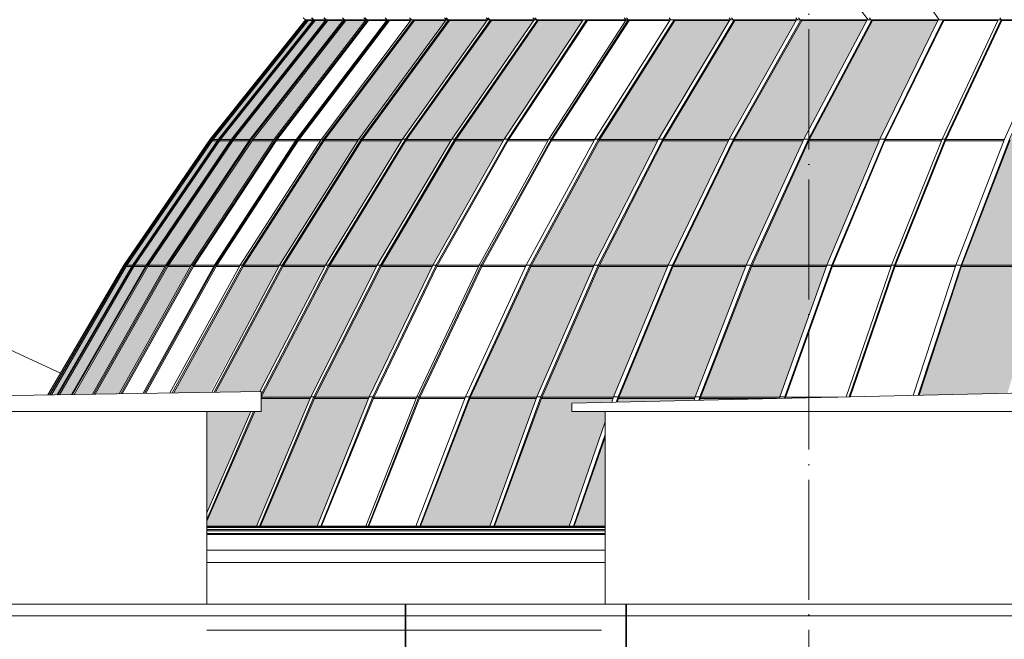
# Model space of a CAD drawing. Header units: millimetres. Extents: x 27034 to 255531, y -206966 to 210227.
# Tile 9 of 87: x 89949 to 101748, y 22288 to 29717. Entities that reach past the tile are written whole.
import ezdxf

# ---------------------------------------------------------------- set-up
doc = ezdxf.new("R2010")
doc.units = ezdxf.units.MM
doc.header["$LTSCALE"] = 0.05
doc.linetypes.add('ACAD_ISO04W100', pattern=[30, 24, -3, 0, -3])
doc.layers.get('0').update_dxf_attribs({"lineweight": 0})
doc.layers.add('001 Axis', color=1, linetype='ACAD_ISO04W100', lineweight=13)

# ---------------------------------------------------------------- blocks, each defined once
blk = doc.blocks.new('fhjkjhjk')
h = blk.add_hatch(color=5)
h.dxf.hatch_style = 1
h.set_gradient(color1=(194, 255, 255), rotation=90, one_color=1, tint=1)
h.paths.add_polyline_path([(-25298, 15931), (-25289, 15948), (-24258, 17440), (-24248, 17456), (-23115, 18882), (-23169, 18882), (-24308, 17456), (-24319, 17440), (-25342, 15948), (-25352, 15931), (-26247, 14395), (-26182, 14396)])
h = blk.add_hatch(color=5)
h.dxf.hatch_style = 1
h.set_gradient(color1=(194, 255, 255), rotation=90, one_color=1, tint=1)
h.paths.add_polyline_path([(-25123, 15931), (-25113, 15948), (-24103, 17440), (-24093, 17456), (-22968, 18882), (-23087, 18882), (-24221, 17456), (-24232, 17440), (-25250, 15948), (-25260, 15931), (-26150, 14396), (-26005, 14399)])
h = blk.add_hatch(color=5)
h.dxf.hatch_style = 1
h.set_gradient(color1=(194, 255, 255), rotation=90, one_color=1, tint=1)
h.paths.add_polyline_path([(-24886, 15931), (-24876, 15948), (-23877, 17440), (-23867, 17456), (-22754, 18882), (-22936, 18882), (-24061, 17456), (-24072, 17440), (-25083, 15948), (-25093, 15931), (-25975, 14399), (-25756, 14403)])
h = blk.add_hatch(color=5)
h.dxf.hatch_style = 1
h.set_gradient(color1=(194, 255, 255), rotation=90, one_color=1, tint=1)
h.paths.add_polyline_path([(-24583, 15931), (-24574, 15948), (-23592, 17440), (-23582, 17456), (-22489, 18882), (-22718, 18882), (-23831, 17456), (-23842, 17440), (-24842, 15948), (-24852, 15931), (-25722, 14403), (-25436, 14408)])
h = blk.add_hatch(color=5)
h.dxf.hatch_style = 1
h.set_gradient(color1=(194, 255, 255), rotation=90, one_color=1, tint=1)
h.paths.add_polyline_path([(-23522, 15931), (-23514, 15948), (-22577, 17440), (-22567, 17456), (-21525, 18882), (-21897, 18882), (-22969, 17456), (-22979, 17440), (-23943, 15948), (-23952, 15931), (-24782, 14418), (-24344, 14425)])
h = blk.add_hatch(color=5)
h.dxf.hatch_style = 1
h.set_gradient(color1=(194, 255, 255), rotation=90, one_color=1, tint=1)
h.paths.add_polyline_path([(-22971, 15931), (-22962, 15948), (-22051, 17440), (-22042, 17456), (-21027, 18882), (-21476, 18882), (-22519, 17456), (-22529, 17440), (-23466, 15948), (-23475, 15931), (-24279, 14427), (-23748, 14435)])
h.paths.add_polyline_path([(-24384, 12980), (-23858, 14195), (-24384, 14195)])
h = blk.add_hatch(color=5)
h.dxf.hatch_style = 1
h.set_gradient(color1=(194, 255, 255), rotation=90, one_color=1, tint=1)
h.paths.add_polyline_path([(-23790, 12819), (-23146, 14351), (-23139, 14368), (-22353, 15931), (-22344, 15948), (-21461, 17440), (-21452, 17456), (-20469, 18882), (-20975, 18882), (-21992, 17456), (-22002, 17440), (-22911, 15948), (-22920, 15931), (-23732, 14368), (-23733, 14367), (-23733, 14195), (-23808, 14195), (-24384, 12881), (-24384, 12819)])
h = blk.add_hatch(color=5)
h.dxf.hatch_style = 1
h.set_gradient(color1=(194, 255, 255), rotation=90, one_color=1, tint=1)
h.paths.add_polyline_path([(-23062, 12819), (-22446, 14351), (-22439, 14368), (-21685, 15931), (-21678, 15948), (-20832, 17440), (-20823, 17456), (-19882, 18882), (-20414, 18882), (-21397, 17456), (-21407, 17440), (-22290, 15948), (-22299, 15931), (-23085, 14368), (-23093, 14351), (-23744, 12819)])
h = blk.add_hatch(color=5)
h.dxf.hatch_style = 1
h.set_gradient(color1=(194, 255, 255), rotation=90, one_color=1, tint=1)
h.paths.add_polyline_path([(-20995, 12819), (-20439, 14351), (-20433, 14368), (-19752, 15931), (-19745, 15948), (-18981, 17440), (-18973, 17456), (-18123, 18882), (-18777, 18882), (-19677, 17456), (-19686, 17440), (-20495, 15948), (-20503, 15931), (-21224, 14368), (-21231, 14351), (-21827, 12819)])
h = blk.add_hatch(color=5)
h.dxf.hatch_style = 1
h.set_gradient(color1=(194, 255, 255), rotation=90, one_color=1, tint=1)
h.paths.add_polyline_path([(-19516, 14351), (-19511, 14368), (-18866, 15931), (-18859, 15948), (-18136, 17440), (-18129, 17456), (-17324, 18882), (-18058, 18882), (-18908, 17456), (-18917, 17440), (-19681, 15948), (-19688, 15931), (-20369, 14368), (-20375, 14351), (-20938, 12819), (-20043, 12819), (-19612, 14072), (-19612, 14195), (-20012, 14195), (-20012, 14295), (-19532, 14306)])
h = blk.add_hatch(color=5)
h.dxf.hatch_style = 1
h.set_gradient(color1=(194, 255, 255), rotation=90, one_color=1, tint=1)
h.paths.add_polyline_path([(-18539, 14351), (-18533, 14368), (-17927, 15931), (-17921, 15948), (-17241, 17440), (-17234, 17456), (-16476, 18882), (-17256, 18882), (-18061, 17456), (-18069, 17440), (-18793, 15948), (-18800, 15931), (-19444, 14368), (-19451, 14351), (-19466, 14308), (-18546, 14329)])
h.paths.add_polyline_path([(-19983, 12819), (-19612, 12819), (-19612, 13886)])
h = blk.add_hatch(color=5)
h.dxf.hatch_style = 1
h.set_gradient(color1=(194, 255, 255), rotation=90, one_color=1, tint=1)
h.paths.add_polyline_path([(-17519, 14368), (-16961, 15931), (-16955, 15948), (-16329, 17440), (-16322, 17456), (-15625, 18882), (-16407, 18882), (-17164, 17456), (-17172, 17440), (-17852, 15948), (-17859, 15931), (-18465, 14368), (-18471, 14351), (-18478, 14330), (-17523, 14352)])
h = blk.add_hatch(color=5)
h.dxf.hatch_style = 1
h.set_gradient(color1=(194, 255, 255), rotation=90, one_color=1, tint=1)
h.paths.add_polyline_path([(-14344, 15931), (-14339, 15948), (-13823, 17440), (-13817, 17456), (-13243, 18882), (-14114, 18882), (-14755, 17456), (-14762, 17440), (-15338, 15948), (-15343, 15931), (-15849, 14390), (-14790, 14414)])
at = {"elevation": -8577}
for points in [[(-16552, 19012), (-16459, 18892)], [(-15694, 19012), (-15608, 18892)], [(-23203, 18892), (-24346, 17460), (-25381, 15950), (-26289, 14394)], [(-23185, 18892), (-24328, 17460), (-25362, 15950), (-26269, 14394)], [(-26266, 14394), (-25359, 15950), (-24325, 17460), (-23181, 18892)], [(-23107, 18892), (-24245, 17460), (-25275, 15950), (-26177, 14396)], [(-22960, 18892), (-24090, 17460), (-25112, 15950), (-26005, 14399)], [(-25993, 14399), (-25100, 15950), (-24078, 17460), (-22948, 18892)], [(-22936, 18882), (-24065, 17451), (-25087, 15942), (-25975, 14399)], [(-22746, 18892), (-23864, 17460), (-24875, 15950), (-25756, 14403)], [(-25740, 14403), (-24859, 15950), (-23848, 17460), (-22730, 18892)], [(-22718, 18882), (-23835, 17451), (-24846, 15942), (-25722, 14403)], [(-22481, 18892), (-23579, 17460), (-24573, 15950), (-25436, 14408)], [(-22461, 18892), (-23559, 17460), (-24552, 15950), (-25416, 14408)], [(-22449, 18882), (-23546, 17451), (-24539, 15942), (-25398, 14408)], [(-23181, 18892), (-23169, 18882), (-24312, 17451), (-25346, 15942)], [(-23099, 18892), (-24237, 17460), (-25267, 15950)], [(-22222, 18892), (-23309, 17460), (-24294, 15950), (-25146, 14413)], [(-22208, 18892), (-23296, 17460), (-24280, 15950), (-25133, 14413)], [(-22196, 18882), (-23283, 17451), (-24267, 15942), (-25115, 14413)], [(-21935, 18892), (-23011, 17460), (-23985, 15950), (-24826, 14418)], [(-21908, 18892), (-22985, 17460), (-23959, 15950), (-24800, 14418)], [(-21897, 18882), (-22973, 17451), (-23946, 15942), (-24782, 14418)], [(-21517, 18892), (-22564, 17460), (-23512, 15950), (-24326, 14426)], [(-24296, 14426), (-23482, 15950), (-22534, 17460), (-21487, 18892)], [(-21476, 18882), (-22523, 17451), (-23470, 15942), (-24279, 14427)], [(-23099, 18892), (-23087, 18882), (-24225, 17451)], [(-20462, 18892), (-21450, 17460), (-22343, 15950), (-23139, 14369), (-23790, 12819)], [(-20424, 18892), (-21412, 17460), (-22305, 15950), (-23101, 14369), (-23752, 12819)], [(-21020, 18892), (-22039, 17460), (-22961, 15950), (-23748, 14435)], [(-23746, 12812), (-23089, 14362), (-22293, 15942), (-21401, 17451), (-20414, 18882)], [(-20986, 18892), (-22005, 17460), (-22927, 15950), (-23733, 14399)], [(-20975, 18882), (-21995, 17451), (-22915, 15942), (-23733, 14367)], [(-23203, 18892), (-23230, 18916)], [(-3020, 18892), (-23203, 18892)], [(-23203, 18892), (-23192, 18883)], [(-23181, 18892), (-23185, 18892)], [(-23115, 18882), (-23169, 18882)], [(-23105, 18892), (-23132, 18916)], [(-23128, 18916), (-23101, 18892)], [(-23099, 18892), (-23107, 18892)], [(-22968, 18882), (-23087, 18882)], [(-19875, 18892), (-20821, 17460), (-21676, 15950), (-22438, 14369), (-23062, 12819)], [(-19834, 18892), (-20779, 17460), (-21635, 15950), (-22397, 14369), (-23020, 12819)], [(-19824, 18882), (-20769, 17451), (-21624, 15942), (-22385, 14362), (-23015, 12812)], [(-22984, 18916), (-22957, 18892)], [(-22978, 18916), (-22951, 18892)], [(-22948, 18892), (-22960, 18892)], [(-22948, 18892), (-22936, 18882)], [(-22754, 18882), (-22936, 18882)], [(-22760, 18916), (-22734, 18892)], [(-22730, 18892), (-22746, 18892)], [(-22730, 18892), (-22718, 18882)], [(-22489, 18882), (-22718, 18882)], [(-22503, 18916), (-22477, 18892)], [(-22491, 18916), (-22465, 18892)], [(-22461, 18892), (-22481, 18892)], [(-19361, 18892), (-20286, 17460), (-21123, 15950), (-21869, 14369), (-22479, 12819)], [(-22461, 18892), (-22449, 18882)], [(-19335, 18892), (-20260, 17460), (-21098, 15950), (-21843, 14369), (-22453, 12819)], [(-22229, 18882), (-22449, 18882)], [(-19325, 18882), (-20250, 17451), (-21087, 15942), (-21832, 14362), (-22448, 12812)], [(-22247, 18916), (-22222, 18892)], [(-22208, 18892), (-22222, 18892)], [(-22208, 18892), (-22196, 18882)], [(-21942, 18882), (-22196, 18882)], [(-21955, 18916), (-21929, 18892)], [(-21908, 18892), (-21935, 18892)], [(-21908, 18892), (-21897, 18882)], [(-21525, 18882), (-21897, 18882)], [(-18833, 18892), (-19737, 17460), (-20556, 15950), (-21285, 14369), (-21881, 12819)], [(-18786, 18892), (-19691, 17460), (-20509, 15950), (-21238, 14369), (-21834, 12819)], [(-21536, 18916), (-21511, 18892)], [(-21518, 18916), (-21493, 18892)], [(-21487, 18892), (-21517, 18892)], [(-21487, 18892), (-21476, 18882)], [(-21027, 18882), (-21476, 18882)], [(-21037, 18916), (-21013, 18892)], [(-20986, 18892), (-21020, 18892)], [(-21017, 18916), (-20993, 18892)], [(-18117, 18892), (-18971, 17460), (-19744, 15950), (-20432, 14369), (-20995, 12819)], [(-20986, 18892), (-20975, 18882)], [(-20469, 18882), (-20975, 18882)], [(-20945, 12819), (-20382, 14369), (-19694, 15950), (-18921, 17460), (-18067, 18892)], [(-18058, 18882), (-18911, 17451), (-19684, 15942), (-20372, 14362), (-20941, 12812)], [(-20478, 18916), (-20454, 18892)], [(-20424, 18892), (-20462, 18892)], [(-20456, 18916), (-20432, 18892)], [(-20424, 18892), (-20414, 18882)], [(-19882, 18882), (-20414, 18882)], [(-19834, 18892), (-19875, 18892)], [(-19824, 18882), (-19834, 18892)], [(-19368, 18882), (-19824, 18882)], [(-18777, 18882), (-19681, 17451)], [(-17318, 18892), (-18126, 17460), (-18858, 15950), (-19510, 14369), (-19532, 14306)], [(-17265, 18892), (-18073, 17460), (-18805, 15950), (-19457, 14369), (-19478, 14308)], [(-17256, 18882), (-18064, 17451), (-18796, 15942), (-19447, 14362), (-19466, 14308)], [(-19383, 18916), (-19361, 18892)], [(-19335, 18892), (-19361, 18892)], [(-19357, 18916), (-19335, 18892)], [(-19335, 18892), (-19325, 18882)], [(-18840, 18882), (-19325, 18882)], [(-18845, 18916), (-18823, 18892)], [(-18786, 18892), (-18833, 18892)], [(-18786, 18892), (-18777, 18882)], [(-18123, 18882), (-18777, 18882)], [(-16471, 18892), (-17231, 17460), (-17920, 15950), (-18533, 14369), (-18546, 14329)], [(-16415, 18892), (-17175, 17460), (-17864, 15950), (-18477, 14369), (-18490, 14330)], [(-18478, 14330), (-18467, 14362), (-17855, 15942), (-17167, 17451), (-16407, 18882)], [(-18127, 18916), (-18106, 18892)], [(-18067, 18892), (-18117, 18892)], [(-18098, 18916), (-18077, 18892)], [(-18058, 18882), (-18067, 18892)], [(-17324, 18882), (-18058, 18882)], [(-15620, 18892), (-16320, 17460), (-16954, 15950), (-17518, 14369), (-17523, 14352)], [(-15561, 18892), (-16261, 17460), (-16895, 15950), (-17459, 14369), (-17464, 14353)], [(-15554, 18882), (-16254, 17451), (-16887, 15942), (-17451, 14362), (-17453, 14354)], [(-17326, 18916), (-17307, 18892)], [(-17265, 18892), (-17318, 18892)], [(-17295, 18916), (-17276, 18892)], [(-17256, 18882), (-17265, 18892)], [(-16476, 18882), (-17256, 18882)], [(-14901, 18892), (-15573, 17460), (-16181, 15950), (-16723, 14370)], [(-14865, 18892), (-15537, 17460), (-16146, 15950), (-16687, 14371)], [(-14858, 18882), (-15530, 17451), (-16138, 15942), (-16676, 14371)], [(-16415, 18892), (-16471, 18892)], [(-16445, 18916), (-16426, 18892)], [(-16407, 18882), (-16415, 18892)], [(-15625, 18882), (-16407, 18882)], [(-14184, 18892), (-14827, 17460), (-15410, 15950), (-15922, 14388)], [(-14121, 18892), (-14765, 17460), (-15347, 15950), (-15859, 14390)], [(-15561, 18892), (-15620, 18892)], [(-15561, 18892), (-15554, 18882)], [(-14906, 18882), (-15554, 18882)], [(-14865, 18892), (-14901, 18892)], [(-14881, 18916), (-14865, 18892)], [(-14858, 18882), (-14865, 18892)], [(-14188, 18882), (-14858, 18882)], [(-24237, 17460), (-24225, 17451), (-25254, 15942)], [(-24346, 17460), (-24333, 17451)], [(-24325, 17460), (-24328, 17460)], [(-24325, 17460), (-24312, 17451)], [(-24319, 17440), (-24258, 17440)], [(-24248, 17456), (-24308, 17456)], [(-24237, 17460), (-24245, 17460)], [(-24232, 17440), (-24103, 17440)], [(-24093, 17456), (-24221, 17456)], [(-24078, 17460), (-24090, 17460)], [(-24078, 17460), (-24065, 17451)], [(-24072, 17440), (-23877, 17440)], [(-23867, 17456), (-24061, 17456)], [(-23848, 17460), (-23864, 17460)], [(-23848, 17460), (-23835, 17451)], [(-23842, 17440), (-23592, 17440)], [(-23582, 17456), (-23831, 17456)], [(-23559, 17460), (-23579, 17460)], [(-23559, 17460), (-23546, 17451)], [(-23553, 17440), (-23322, 17440)], [(-23312, 17456), (-23543, 17456)], [(-23296, 17460), (-23309, 17460)], [(-23296, 17460), (-23283, 17451)], [(-23290, 17440), (-23024, 17440)], [(-23014, 17456), (-23280, 17456)], [(-22985, 17460), (-23011, 17460)], [(-22985, 17460), (-22973, 17451)], [(-22979, 17440), (-22577, 17440)], [(-22567, 17456), (-22969, 17456)], [(-22534, 17460), (-22564, 17460)], [(-22534, 17460), (-22523, 17451)], [(-22529, 17440), (-22051, 17440)], [(-22042, 17456), (-22519, 17456)], [(-22005, 17460), (-22039, 17460)], [(-22005, 17460), (-21995, 17451)], [(-22002, 17440), (-21461, 17440)], [(-21452, 17456), (-21992, 17456)], [(-21412, 17460), (-21450, 17460)], [(-21412, 17460), (-21401, 17451)], [(-21407, 17440), (-20832, 17440)], [(-20823, 17456), (-21397, 17456)], [(-20779, 17460), (-20821, 17460)], [(-20769, 17451), (-20779, 17460)], [(-20775, 17440), (-20297, 17440)], [(-20289, 17456), (-20765, 17456)], [(-19681, 17451), (-20498, 15942)], [(-20260, 17460), (-20286, 17460)], [(-20260, 17460), (-20250, 17451)], [(-20256, 17440), (-19748, 17440)], [(-19740, 17456), (-20247, 17456)], [(-19691, 17460), (-19737, 17460)], [(-19691, 17460), (-19681, 17451)], [(-19686, 17440), (-18981, 17440)], [(-18973, 17456), (-19677, 17456)], [(-18921, 17460), (-18971, 17460)], [(-18911, 17451), (-18921, 17460)], [(-18917, 17440), (-18136, 17440)], [(-18129, 17456), (-18908, 17456)], [(-18073, 17460), (-18126, 17460)], [(-18064, 17451), (-18073, 17460)], [(-18069, 17440), (-17241, 17440)], [(-17234, 17456), (-18061, 17456)], [(-17175, 17460), (-17231, 17460)], [(-17167, 17451), (-17175, 17460)], [(-17172, 17440), (-16329, 17440)], [(-16322, 17456), (-17164, 17456)], [(-16261, 17460), (-16320, 17460)], [(-16261, 17460), (-16254, 17451)], [(-16258, 17440), (-15581, 17440)], [(-15575, 17456), (-16251, 17456)], [(-15537, 17460), (-15573, 17460)], [(-15530, 17451), (-15537, 17460)], [(-15534, 17440), (-14835, 17440)], [(-14829, 17456), (-15528, 17456)], [(-14758, 17451), (-15340, 15942)], [(-25368, 15942), (-26270, 14394)], [(-25359, 15950), (-25346, 15942), (-26247, 14395)], [(-26169, 14396), (-25267, 15950)], [(-25267, 15950), (-25254, 15942), (-26150, 14396)], [(-25381, 15950), (-25368, 15942)], [(-25374, 15931), (-25373, 15931)], [(-25365, 15945), (-25368, 15942)], [(-25359, 15950), (-25362, 15950)], [(-25352, 15931), (-25286, 15931)], [(-25276, 15948), (-25342, 15948)], [(-25267, 15950), (-25275, 15950)], [(-25260, 15931), (-25123, 15931)], [(-25113, 15948), (-25250, 15948)], [(-25100, 15950), (-25112, 15950)], [(-25100, 15950), (-25087, 15942)], [(-25093, 15931), (-24886, 15931)], [(-24876, 15948), (-25083, 15948)], [(-24859, 15950), (-24875, 15950)], [(-24859, 15950), (-24846, 15942)], [(-24852, 15931), (-24583, 15931)], [(-24574, 15948), (-24842, 15948)], [(-24552, 15950), (-24573, 15950)], [(-24552, 15950), (-24539, 15942)], [(-24545, 15931), (-24304, 15931)], [(-24295, 15948), (-24536, 15948)], [(-24280, 15950), (-24294, 15950)], [(-24280, 15950), (-24267, 15942)], [(-24273, 15931), (-23996, 15931)], [(-23987, 15948), (-24263, 15948)], [(-23959, 15950), (-23985, 15950)], [(-23959, 15950), (-23946, 15942)], [(-23952, 15931), (-23522, 15931)], [(-23514, 15948), (-23943, 15948)], [(-23482, 15950), (-23512, 15950)], [(-23482, 15950), (-23470, 15942)], [(-23475, 15931), (-22971, 15931)], [(-22962, 15948), (-23466, 15948)], [(-22927, 15950), (-22961, 15950)], [(-22927, 15950), (-22915, 15942)], [(-22920, 15931), (-22353, 15931)], [(-22344, 15948), (-22911, 15948)], [(-22305, 15950), (-22343, 15950)], [(-22305, 15950), (-22293, 15942)], [(-22299, 15931), (-21685, 15931)], [(-21678, 15948), (-22290, 15948)], [(-21635, 15950), (-21676, 15950)], [(-21624, 15942), (-21635, 15950)], [(-21629, 15931), (-21132, 15931)], [(-21125, 15948), (-21620, 15948)], [(-20509, 15950), (-20498, 15942), (-21227, 14362)], [(-21098, 15950), (-21123, 15950)], [(-21098, 15950), (-21087, 15942)], [(-21092, 15931), (-20565, 15931)], [(-20557, 15948), (-21084, 15948)], [(-20509, 15950), (-20556, 15950)], [(-20503, 15931), (-19752, 15931)], [(-19745, 15948), (-20495, 15948)], [(-19694, 15950), (-19744, 15950)], [(-19684, 15942), (-19694, 15950)], [(-19688, 15931), (-18866, 15931)], [(-18859, 15948), (-19681, 15948)], [(-18805, 15950), (-18858, 15950)], [(-18796, 15942), (-18805, 15950)], [(-18800, 15931), (-17927, 15931)], [(-17921, 15948), (-18793, 15948)], [(-17864, 15950), (-17920, 15950)], [(-17855, 15942), (-17864, 15950)], [(-17859, 15931), (-16961, 15931)], [(-16955, 15948), (-17852, 15948)], [(-16895, 15950), (-16954, 15950)], [(-16895, 15950), (-16887, 15942)], [(-16891, 15931), (-16188, 15931)], [(-16182, 15948), (-16885, 15948)], [(-16146, 15950), (-16181, 15950)], [(-16138, 15942), (-16146, 15950)], [(-16141, 15931), (-15416, 15931)], [(-15411, 15948), (-16136, 15948)], [(-15340, 15942), (-15849, 14390)], [(-15347, 15950), (-15410, 15950)], [(-15347, 15950), (-15340, 15942)], [(-15343, 15931), (-14344, 15931)], [(-14339, 15948), (-15338, 15948)], [(-23733, 14351), (-23146, 14351)], [(-23139, 14368), (-23732, 14368)], [(-23101, 14369), (-23139, 14369)], [(-23101, 14369), (-23089, 14362)], [(-23093, 14351), (-22446, 14351)], [(-22439, 14368), (-23085, 14368)], [(-22397, 14369), (-22438, 14369)], [(-22385, 14362), (-22397, 14369)], [(-22389, 14351), (-21876, 14351)], [(-21870, 14368), (-22382, 14368)], [(-21843, 14369), (-21869, 14369)], [(-21843, 14369), (-21832, 14362)], [(-21836, 14351), (-21292, 14351)], [(-21285, 14368), (-21829, 14368)], [(-21227, 14362), (-21829, 12812)], [(-21238, 14369), (-21285, 14369)], [(-21227, 14362), (-21238, 14369)], [(-21231, 14351), (-20439, 14351)], [(-20433, 14368), (-21224, 14368)], [(-20382, 14369), (-20432, 14369)], [(-20372, 14362), (-20382, 14369)], [(-20375, 14351), (-19516, 14351)], [(-19511, 14368), (-20369, 14368)], [(-19457, 14369), (-19510, 14369)], [(-19457, 14369), (-19447, 14362)], [(-19451, 14351), (-18539, 14351)], [(-18533, 14368), (-19444, 14368)], [(-18477, 14369), (-18533, 14369)], [(-18467, 14362), (-18477, 14369)], [(-18471, 14351), (-17560, 14351)], [(-17519, 14368), (-18465, 14368)], [(-17459, 14369), (-17518, 14369)], [(-17459, 14369), (-17451, 14362)], [(-16823, 14368), (-17449, 14368)], [(-23858, 14195), (-24384, 12980)], [(-23824, 14195), (-24384, 12901)], [(-23808, 14195), (-24384, 12881)], [(-19612, 14072), (-20043, 12819)], [(-19612, 13917), (-19990, 12819)], [(-19612, 13886), (-19986, 12812)], [(-23790, 12819), (-24384, 12819)], [(-24384, 12812), (-19612, 12812)], [(-24384, 12810), (-19612, 12810)], [(-19612, 12802), (-24384, 12802)], [(-19612, 12779), (-24384, 12779)], [(-19612, 12763), (-24384, 12763)], [(-23790, 12819), (-23784, 12812)], [(-23752, 12819), (-23790, 12819)], [(-23746, 12812), (-23784, 12812)], [(-23752, 12819), (-23746, 12812)], [(-23062, 12819), (-23744, 12819)], [(-23057, 12812), (-23062, 12819)], [(-23020, 12819), (-23062, 12819)], [(-23015, 12812), (-23057, 12812)], [(-23015, 12812), (-23020, 12819)], [(-22479, 12819), (-23012, 12819)], [(-22479, 12819), (-22474, 12812)], [(-22453, 12819), (-22479, 12819)], [(-22448, 12812), (-22474, 12812)], [(-22453, 12819), (-22448, 12812)], [(-21881, 12819), (-22446, 12819)], [(-21834, 12819), (-21881, 12819)], [(-21876, 12812), (-21881, 12819)], [(-21829, 12812), (-21876, 12812)], [(-21829, 12812), (-21834, 12819)], [(-20995, 12819), (-21827, 12819)], [(-20945, 12819), (-20995, 12819)], [(-20990, 12812), (-20995, 12819)], [(-20941, 12812), (-20990, 12812)], [(-20941, 12812), (-20945, 12819)], [(-20043, 12819), (-20938, 12819)], [(-20043, 12819), (-20039, 12812)], [(-19990, 12819), (-20043, 12819)], [(-19986, 12812), (-20039, 12812)], [(-19990, 12819), (-19986, 12812)], [(-19612, 12819), (-19983, 12819)], [(-19612, 12730), (-24384, 12730)], [(-19612, 12720), (-24384, 12720)], [(-19612, 12530), (-24384, 12530)], [(-24384, 12385), (-19612, 12385)]]:
    blk.add_lwpolyline(points, dxfattribs=at)
at = {"color": 5, "elevation": -8577}
blk.add_lwpolyline([(-24384, 11573), (-19654, 11573)], dxfattribs=at)

msp = doc.modelspace()

# ---------------------------------------------------------------- linework, layer by layer
at = {"lineweight": 35}
for p, q in [((94571, 22707.7, 158.5), (94571, -972.2, 158.5)), ((97217.8, 22707.7, 158.5), (97217.8, -972.2, 158.5))]:
    msp.add_line(p, q, dxfattribs=at)
at = {"color": 252}
for points in [[(88228.8, 26503.7), (90439.3, 25479.1)], [(84175.1, 25120), (92843.1, 25260), (92843.1, 25020), (84175.1, 25020)], [(96563.6, 25020), (96563.6, 25120), (102713.2, 25260)], [(92191.8, 25020), (92191.8, 22707.7)], [(102713.2, 25020), (96563.6, 25020)], [(96963.6, 25020), (96963.6, 22707.7)]]:
    msp.add_lwpolyline(points, dxfattribs=at)
at = {"lineweight": 0}
msp.add_lwpolyline([(120966.4, 22567.7), (120966.4, 22707.7), (80906, 22707.7), (80906, 22567.7), (120966.4, 22567.7)], close=True, dxfattribs=at)
for points in [[(94571, 22707.7), (94571, -972.2)], [(97217.8, 22707.7), (97217.8, -972.2)]]:
    msp.add_lwpolyline(points)
at = {"layer": '001 Axis', "ltscale": 1200}
msp.add_line((99406, -13240.5, -4196.2), (99406, 40532.7, -4196.1), dxfattribs=at)

# ---------------------------------------------------------------- block references
at = {"color": 2}
msp.add_blockref('fhjkjhjk', (116576, 10824.6, 4380.3), dxfattribs=at)

doc.saveas('drawing.dxf')
